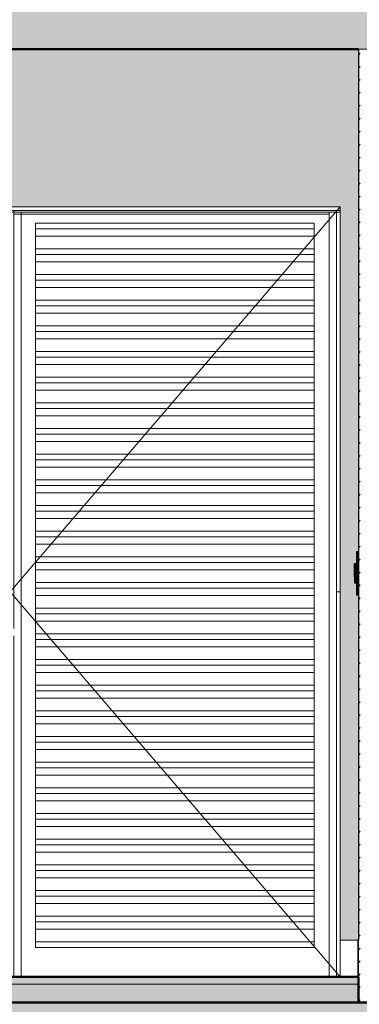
# Model space of a CAD drawing. Header units: metres. Extents: x -28.2 to 13.6, y -1.6 to 5.9.
# Tile 122 of 159: x 5.7 to 6.6, y -0.1 to 2.6. Entities that reach past the tile are written whole.
import ezdxf

# ---------------------------------------------------------------- set-up
doc = ezdxf.new("R2010")
doc.units = ezdxf.units.M
for name, color, linetype, lineweight in [('A-DOOR', 7, 'Continuous', 5), ('A-FLOR', 7, 'Continuous', 5), ('A-FLOR-MCUT', 7, 'Continuous', 5), ('A-FLOR-PATT', 7, 'Continuous', 50), ('A-GENM', 7, 'Continuous', 5), ('A-WALL', 7, 'Continuous', 5), ('A-WALL-PATT', 7, 'Continuous', 5), ('E-ELEC-FIXT', 7, 'Continuous', 5), ('E-LITE', 7, 'Continuous', 5), ('I-WALL', 7, 'Continuous', 5)]:
    doc.layers.add(name, color=color, linetype=linetype, lineweight=lineweight)
pattern_1 = [(0, (7.486623, 2.812), (0.2032, 0.0508), [0.01676, -0.13564, 0.01676, -0.13564, -0.8128]), (0, (7.486623, 2.812), (0.2032, 0.0508), [-0.3048, 0.01676, -0.28804, 0.01676, -0.13564, -0.3556]), (0, (7.486623, 2.812), (0.2032, 0.0508), [-0.762, 0.01676, -0.08484, 0.01676, -0.23724]), (120, (7.562623, 2.838), (-0.1455941, 0.15057636), [0.01676, -0.13564, 0.01676, -0.13564, -0.8128]), (120, (7.562623, 2.838), (-0.1455941, 0.15057636), [-0.3048, 0.01676, -0.28804, 0.01676, -0.13564, -0.3556]), (120, (7.562623, 2.838), (-0.1455941, 0.15057636), [-0.762, 0.01676, -0.08484, 0.01676, -0.23724]), (240, (7.588623, 2.939), (-0.0576059, -0.20137636), [0.01676, -0.13564, 0.01676, -0.13564, -0.8128]), (240, (7.588623, 2.939), (-0.0576059, -0.20137636), [-0.3048, 0.01676, -0.28804, 0.01676, -0.13564, -0.3556]), (240, (7.588623, 2.939), (-0.0576059, -0.20137636), [-0.762, 0.01676, -0.08484, 0.01676, -0.23724])]
pattern_2 = [(45, (7.486623, 2.812), (-0.01767767, 0.01767767), [])]

# ---------------------------------------------------------------- blocks, each defined once
blk = doc.blocks.new('PORTA DE ABRIR VENEZIANA_ 100_ AÇO GALVANIZADO COM PINTURA BRANCA E FECHADURA TIPO ALAVANCA - Porta Veneziana Branca 85x210-2418156-CASA 2')
at = {"layer": 'A-DOOR'}
for p, q in [((-16.425, 1.05), (-15.525, 2.1)), ((-16.425, 2.09), (-16.425, 0.95)), ((-16.415, 2.09), (-16.425, 2.09)), ((-16.425, 2.085), (-16.425, 2.09)), ((-16.425, 2.09), (-15.525, 2.09)), ((-16.425, 2.085), (-15.525, 2.085)), ((-16.415, 2.09), (-16.415, 0.95)), ((-16.415, 2.08), (-15.555, 2.08)), ((-16.395, 2.085), (-16.395, 0)), ((-15.555, 2.085), (-15.555, 0)), ((-15.535, 2.09), (-15.535, 0)), ((-15.525, 2.09), (-15.535, 2.09)), ((-15.525, 2.09), (-15.525, 0.1)), ((-15.525, 2.09), (-15.525, 2.085)), ((-16.3561, 2.055), (-16.3561, 2.0551)), ((-16.3561, 2.0551), (-15.5961, 2.0551)), ((-16.3561, 2.04), (-16.3561, 2.055)), ((-15.5961, 2.055), (-16.3561, 2.055)), ((-15.5961, 2.0551), (-15.5961, 2.055)), ((-15.5961, 2.055), (-15.5961, 2.04)), ((-16.3561, 2.02), (-16.3561, 2.04)), ((-16.3561, 2.04), (-15.5961, 2.04)), ((-16.3561, 1.985), (-16.3561, 2.02)), ((-16.3561, 2.02), (-15.5961, 2.02)), ((-15.5961, 2.04), (-15.5961, 2.02)), ((-15.5961, 2.02), (-15.5961, 1.985)), ((-16.3561, 1.97), (-16.3561, 1.985)), ((-16.3561, 1.985), (-15.5961, 1.985)), ((-16.3561, 1.95), (-16.3561, 1.97)), ((-16.3561, 1.97), (-15.5961, 1.97)), ((-15.5961, 1.985), (-15.5961, 1.97)), ((-15.5961, 1.97), (-15.5961, 1.95)), ((-16.3561, 1.915), (-16.3561, 1.95)), ((-16.3561, 1.95), (-15.5961, 1.95)), ((-15.5961, 1.95), (-15.5961, 1.915)), ((-16.3561, 1.9), (-16.3561, 1.915)), ((-16.3561, 1.915), (-15.5961, 1.915)), ((-15.5961, 1.915), (-15.5961, 1.9)), ((-16.3561, 1.88), (-16.3561, 1.9)), ((-16.3561, 1.9), (-15.5961, 1.9)), ((-16.3561, 1.845), (-16.3561, 1.88)), ((-16.3561, 1.88), (-15.5961, 1.88)), ((-15.5961, 1.9), (-15.5961, 1.88)), ((-15.5961, 1.88), (-15.5961, 1.845)), ((-16.3561, 1.83), (-16.3561, 1.845)), ((-16.3561, 1.845), (-15.5961, 1.845)), ((-16.3561, 1.81), (-16.3561, 1.83)), ((-16.3561, 1.83), (-15.5961, 1.83)), ((-15.5961, 1.845), (-15.5961, 1.83)), ((-15.5961, 1.83), (-15.5961, 1.81)), ((-16.3561, 1.775), (-16.3561, 1.81)), ((-16.3561, 1.81), (-15.5961, 1.81)), ((-15.5961, 1.81), (-15.5961, 1.775)), ((-16.3561, 1.76), (-16.3561, 1.775)), ((-16.3561, 1.775), (-15.5961, 1.775)), ((-15.5961, 1.775), (-15.5961, 1.76)), ((-16.3561, 1.74), (-16.3561, 1.76)), ((-16.3561, 1.76), (-15.5961, 1.76)), ((-15.5961, 1.76), (-15.5961, 1.74)), ((-16.3561, 1.705), (-16.3561, 1.74)), ((-16.3561, 1.74), (-15.5961, 1.74)), ((-15.5961, 1.74), (-15.5961, 1.705)), ((-16.3561, 1.69), (-16.3561, 1.705)), ((-16.3561, 1.705), (-15.5961, 1.705)), ((-15.5961, 1.705), (-15.5961, 1.69)), ((-16.3561, 1.67), (-16.3561, 1.69)), ((-16.3561, 1.69), (-15.5961, 1.69)), ((-16.3561, 1.635), (-16.3561, 1.67)), ((-16.3561, 1.67), (-15.5961, 1.67)), ((-15.5961, 1.69), (-15.5961, 1.67)), ((-15.5961, 1.67), (-15.5961, 1.635)), ((-16.3561, 1.62), (-16.3561, 1.635)), ((-16.3561, 1.635), (-15.5961, 1.635)), ((-16.3561, 1.6), (-16.3561, 1.62)), ((-16.3561, 1.62), (-15.5961, 1.62)), ((-15.5961, 1.635), (-15.5961, 1.62)), ((-15.5961, 1.62), (-15.5961, 1.6)), ((-16.3561, 1.565), (-16.3561, 1.6)), ((-16.3561, 1.6), (-15.5961, 1.6)), ((-15.5961, 1.6), (-15.5961, 1.565)), ((-16.3561, 1.55), (-16.3561, 1.565)), ((-16.3561, 1.565), (-15.5961, 1.565)), ((-15.5961, 1.565), (-15.5961, 1.55)), ((-16.3561, 1.53), (-16.3561, 1.55)), ((-16.3561, 1.55), (-15.5961, 1.55)), ((-15.5961, 1.55), (-15.5961, 1.53)), ((-16.3561, 1.495), (-16.3561, 1.53)), ((-16.3561, 1.53), (-15.5961, 1.53)), ((-15.5961, 1.53), (-15.5961, 1.495)), ((-16.3561, 1.48), (-16.3561, 1.495)), ((-16.3561, 1.495), (-15.5961, 1.495)), ((-16.3561, 1.46), (-16.3561, 1.48)), ((-16.3561, 1.48), (-15.5961, 1.48)), ((-15.5961, 1.495), (-15.5961, 1.48)), ((-15.5961, 1.48), (-15.5961, 1.46)), ((-16.3561, 1.425), (-16.3561, 1.46)), ((-16.3561, 1.46), (-15.5961, 1.46)), ((-15.5961, 1.46), (-15.5961, 1.425)), ((-16.3561, 1.41), (-16.3561, 1.425)), ((-16.3561, 1.425), (-15.5961, 1.425)), ((-15.5961, 1.425), (-15.5961, 1.41)), ((-16.3561, 1.39), (-16.3561, 1.41)), ((-16.3561, 1.41), (-15.5961, 1.41)), ((-15.5961, 1.41), (-15.5961, 1.39)), ((-16.3561, 1.355), (-16.3561, 1.39)), ((-16.3561, 1.39), (-15.5961, 1.39)), ((-15.5961, 1.39), (-15.5961, 1.355)), ((-16.3561, 1.34), (-16.3561, 1.355)), ((-16.3561, 1.355), (-15.5961, 1.355)), ((-15.5961, 1.355), (-15.5961, 1.34)), ((-16.3561, 1.32), (-16.3561, 1.34)), ((-16.3561, 1.34), (-15.5961, 1.34)), ((-16.3561, 1.285), (-16.3561, 1.32)), ((-16.3561, 1.32), (-15.5961, 1.32)), ((-15.5961, 1.34), (-15.5961, 1.32)), ((-15.5961, 1.32), (-15.5961, 1.285)), ((-16.3561, 1.27), (-16.3561, 1.285)), ((-16.3561, 1.285), (-15.5961, 1.285)), ((-16.3561, 1.25), (-16.3561, 1.27)), ((-16.3561, 1.27), (-15.5961, 1.27)), ((-15.5961, 1.285), (-15.5961, 1.27)), ((-15.5961, 1.27), (-15.5961, 1.25)), ((-16.3561, 1.215), (-16.3561, 1.25)), ((-16.3561, 1.25), (-15.5961, 1.25)), ((-15.5961, 1.25), (-15.5961, 1.215)), ((-16.3561, 1.2), (-16.3561, 1.215)), ((-16.3561, 1.215), (-15.5961, 1.215)), ((-15.5961, 1.215), (-15.5961, 1.2)), ((-16.3561, 1.18), (-16.3561, 1.2)), ((-16.3561, 1.2), (-15.5961, 1.2)), ((-15.5961, 1.2), (-15.5961, 1.18)), ((-16.3561, 1.145), (-16.3561, 1.18)), ((-16.3561, 1.18), (-15.5961, 1.18)), ((-15.5961, 1.18), (-15.5961, 1.145)), ((-16.3561, 1.13), (-16.3561, 1.145)), ((-16.3561, 1.145), (-15.5961, 1.145)), ((-16.3561, 1.11), (-16.3561, 1.13)), ((-16.3561, 1.13), (-15.5961, 1.13)), ((-15.5961, 1.145), (-15.5961, 1.13)), ((-15.5961, 1.13), (-15.5961, 1.11)), ((-16.3561, 1.075), (-16.3561, 1.11)), ((-16.3561, 1.11), (-15.5961, 1.11)), ((-15.5961, 1.11), (-15.5961, 1.075)), ((-16.3561, 1.06), (-16.3561, 1.075)), ((-16.3561, 1.075), (-15.5961, 1.075)), ((-15.5961, 1.075), (-15.5961, 1.06)), ((-15.525, 0), (-16.425, 1.05)), ((-16.3561, 1.04), (-16.3561, 1.06)), ((-16.3561, 1.06), (-15.5961, 1.06)), ((-15.5961, 1.06), (-15.5961, 1.04)), ((-15.535, 1.05), (-15.525, 1.05)), ((-16.3561, 1.005), (-16.3561, 1.04)), ((-16.3561, 1.04), (-15.5961, 1.04)), ((-15.5961, 1.04), (-15.5961, 1.005)), ((-16.3561, 0.99), (-16.3561, 1.005)), ((-16.3561, 1.005), (-15.5961, 1.005)), ((-15.5961, 1.005), (-15.5961, 0.99)), ((-16.3561, 0.97), (-16.3561, 0.99)), ((-16.3561, 0.99), (-15.5961, 0.99)), ((-16.3561, 0.935), (-16.3561, 0.97)), ((-16.3561, 0.97), (-15.5961, 0.97)), ((-15.5961, 0.99), (-15.5961, 0.97)), ((-15.5961, 0.97), (-15.5961, 0.935)), ((-16.415, 0.93), (-16.415, 0)), ((-16.3561, 0.92), (-16.3561, 0.935)), ((-16.3561, 0.935), (-15.5961, 0.935)), ((-16.3561, 0.9), (-16.3561, 0.92)), ((-16.3561, 0.92), (-15.5961, 0.92)), ((-15.5961, 0.935), (-15.5961, 0.92)), ((-15.5961, 0.92), (-15.5961, 0.9)), ((-16.3561, 0.865), (-16.3561, 0.9)), ((-16.3561, 0.9), (-15.5961, 0.9)), ((-15.5961, 0.9), (-15.5961, 0.865)), ((-16.3561, 0.85), (-16.3561, 0.865)), ((-16.3561, 0.865), (-15.5961, 0.865)), ((-15.5961, 0.865), (-15.5961, 0.85)), ((-16.3561, 0.83), (-16.3561, 0.85)), ((-16.3561, 0.85), (-15.5961, 0.85)), ((-15.5961, 0.85), (-15.5961, 0.83)), ((-16.3561, 0.795), (-16.3561, 0.83)), ((-16.3561, 0.83), (-15.5961, 0.83)), ((-15.5961, 0.83), (-15.5961, 0.795)), ((-16.3561, 0.78), (-16.3561, 0.795)), ((-16.3561, 0.795), (-15.5961, 0.795)), ((-16.3561, 0.76), (-16.3561, 0.78)), ((-16.3561, 0.78), (-15.5961, 0.78)), ((-15.5961, 0.795), (-15.5961, 0.78)), ((-15.5961, 0.78), (-15.5961, 0.76)), ((-16.3561, 0.725), (-16.3561, 0.76)), ((-16.3561, 0.76), (-15.5961, 0.76)), ((-15.5961, 0.76), (-15.5961, 0.725)), ((-16.3561, 0.71), (-16.3561, 0.725)), ((-16.3561, 0.725), (-15.5961, 0.725)), ((-15.5961, 0.725), (-15.5961, 0.71)), ((-16.3561, 0.69), (-16.3561, 0.71)), ((-16.3561, 0.71), (-15.5961, 0.71)), ((-15.5961, 0.71), (-15.5961, 0.69)), ((-16.3561, 0.655), (-16.3561, 0.69)), ((-16.3561, 0.69), (-15.5961, 0.69)), ((-15.5961, 0.69), (-15.5961, 0.655)), ((-16.3561, 0.64), (-16.3561, 0.655)), ((-16.3561, 0.655), (-15.5961, 0.655)), ((-15.5961, 0.655), (-15.5961, 0.64)), ((-16.3561, 0.62), (-16.3561, 0.64)), ((-16.3561, 0.64), (-15.5961, 0.64)), ((-16.3561, 0.585), (-16.3561, 0.62)), ((-16.3561, 0.62), (-15.5961, 0.62)), ((-15.5961, 0.64), (-15.5961, 0.62)), ((-15.5961, 0.62), (-15.5961, 0.585)), ((-16.3561, 0.57), (-16.3561, 0.585)), ((-16.3561, 0.585), (-15.5961, 0.585)), ((-16.3561, 0.55), (-16.3561, 0.57)), ((-16.3561, 0.57), (-15.5961, 0.57)), ((-15.5961, 0.585), (-15.5961, 0.57)), ((-15.5961, 0.57), (-15.5961, 0.55)), ((-16.3561, 0.515), (-16.3561, 0.55)), ((-16.3561, 0.55), (-15.5961, 0.55)), ((-15.5961, 0.55), (-15.5961, 0.515)), ((-16.3561, 0.5), (-16.3561, 0.515)), ((-16.3561, 0.515), (-15.5961, 0.515)), ((-15.5961, 0.515), (-15.5961, 0.5)), ((-16.3561, 0.48), (-16.3561, 0.5)), ((-16.3561, 0.5), (-15.5961, 0.5)), ((-15.5961, 0.5), (-15.5961, 0.48)), ((-16.3561, 0.445), (-16.3561, 0.48)), ((-16.3561, 0.48), (-15.5961, 0.48)), ((-15.5961, 0.48), (-15.5961, 0.445)), ((-16.3561, 0.43), (-16.3561, 0.445)), ((-16.3561, 0.445), (-15.5961, 0.445)), ((-16.3561, 0.41), (-16.3561, 0.43)), ((-16.3561, 0.43), (-15.5961, 0.43)), ((-15.5961, 0.445), (-15.5961, 0.43)), ((-15.5961, 0.43), (-15.5961, 0.41)), ((-16.3561, 0.375), (-16.3561, 0.41)), ((-16.3561, 0.41), (-15.5961, 0.41)), ((-15.5961, 0.41), (-15.5961, 0.375)), ((-16.3561, 0.36), (-16.3561, 0.375)), ((-16.3561, 0.375), (-15.5961, 0.375)), ((-16.3561, 0.34), (-16.3561, 0.36)), ((-16.3561, 0.36), (-15.5961, 0.36)), ((-15.5961, 0.375), (-15.5961, 0.36)), ((-15.5961, 0.36), (-15.5961, 0.34)), ((-16.3561, 0.305), (-16.3561, 0.34)), ((-16.3561, 0.34), (-15.5961, 0.34)), ((-15.5961, 0.34), (-15.5961, 0.305)), ((-16.3561, 0.29), (-16.3561, 0.305)), ((-16.3561, 0.305), (-15.5961, 0.305)), ((-15.5961, 0.305), (-15.5961, 0.29)), ((-16.3561, 0.27), (-16.3561, 0.29)), ((-16.3561, 0.29), (-15.5961, 0.29)), ((-16.3561, 0.235), (-16.3561, 0.27)), ((-16.3561, 0.27), (-15.5961, 0.27)), ((-15.5961, 0.29), (-15.5961, 0.27)), ((-15.5961, 0.27), (-15.5961, 0.235)), ((-16.3561, 0.22), (-16.3561, 0.235)), ((-16.3561, 0.235), (-15.5961, 0.235)), ((-16.3561, 0.2), (-16.3561, 0.22)), ((-16.3561, 0.22), (-15.5961, 0.22)), ((-15.5961, 0.235), (-15.5961, 0.22)), ((-15.5961, 0.22), (-15.5961, 0.2)), ((-16.3561, 0.165), (-16.3561, 0.2)), ((-16.3561, 0.2), (-15.5961, 0.2)), ((-15.5961, 0.2), (-15.5961, 0.165)), ((-16.3561, 0.15), (-16.3561, 0.165)), ((-16.3561, 0.165), (-15.5961, 0.165)), ((-15.5961, 0.165), (-15.5961, 0.15)), ((-16.3561, 0.13), (-16.3561, 0.15)), ((-16.3561, 0.15), (-15.5961, 0.15)), ((-15.5961, 0.15), (-15.5961, 0.13)), ((-16.3561, 0.095), (-16.3561, 0.13)), ((-16.3561, 0.13), (-15.5961, 0.13)), ((-15.5961, 0.13), (-15.5961, 0.095)), ((-16.3561, 0.08), (-16.3561, 0.095)), ((-15.5961, 0.095), (-16.3561, 0.095)), ((-15.5961, 0.095), (-15.5961, 0.08)), ((-16.3561, 0.08), (-15.5961, 0.08))]:
    blk.add_line(p, q, dxfattribs=at)
blk = doc.blocks.new('2_b_4 Interruptores_Conjunto 4x4 - a_ 4 Teclas Simples-2378799-CASA 2')
at = {"layer": 'A-GENM', "true_color": 0xfbfbfb}
for points in [[(-15.4797, 1.0403), (-15.4771, 1.0406), (-15.4771, 1.1597), (-15.4802, 1.1597), (-15.4797, 1.127), (-15.4787, 1.127), (-15.4788, 1.109), (-15.4802, 1.109), (-15.4797, 1.091), (-15.4787, 1.091), (-15.4788, 1.073), (-15.4802, 1.073), (-15.4802, 1.0403)], [(-15.4771, 1.0403), (-15.475, 1.0403), (-15.475, 1.1597), (-15.4771, 1.1597), (-15.4771, 1.0468)]]:
    blk.add_hatch(color=7, dxfattribs=at).paths.add_polyline_path(points)
at = {"layer": 'A-GENM'}
for p, q in [((-15.4802, 1.1597), (-15.4802, 1.127)), ((-15.4771, 1.1597), (-15.4802, 1.1597)), ((-15.4771, 1.1597), (-15.475, 1.1597)), ((-15.4771, 1.1597), (-15.4771, 1.0403)), ((-15.4802, 1.109), (-15.4802, 1.091)), ((-15.4802, 1.073), (-15.4802, 1.0403)), ((-15.4802, 1.0403), (-15.4771, 1.0403)), ((-15.475, 1.0403), (-15.4771, 1.0403))]:
    blk.add_line(p, q, dxfattribs=at)
blk = doc.blocks.new('x_ Módulo de Tecla Interrupor não listavel 1 4 teclas 4X4 - x_ Módulo de Tecla Interrupor não listavel 1 4 teclas 4X4-2386018-CASA 2')
at = {"layer": 'E-LITE', "true_color": 0xfbfbfb}
for points in [[(-15.4857, 1.109), (-15.4841, 1.109), (-15.4846, 1.127), (-15.4861, 1.127), (-15.4857, 1.109)], [(-15.4793, 1.109), (-15.4787, 1.109), (-15.4787, 1.127), (-15.4841, 1.127), (-15.4841, 1.109), (-15.4795, 1.109)]]:
    blk.add_hatch(color=7, dxfattribs=at).paths.add_polyline_path(points)
at = {"layer": 'E-LITE'}
for p, q in [((-15.4861, 1.127), (-15.4861, 1.109)), ((-15.4841, 1.127), (-15.4861, 1.127)), ((-15.4861, 1.109), (-15.4841, 1.109)), ((-15.4841, 1.127), (-15.4787, 1.127)), ((-15.4787, 1.109), (-15.4841, 1.109))]:
    blk.add_line(p, q, dxfattribs=at)
blk = doc.blocks.new('x_ Módulo de Tecla Interrupor não listavel 2 4 teclas 4X4 - x_ Módulo de Tecla Interrupor não listavel 2 4 teclas 4X4-2386020-CASA 2')
at = {"layer": 'E-LITE', "true_color": 0xfbfbfb}
for points in [[(-15.4846, 1.073), (-15.4841, 1.073), (-15.4846, 1.091), (-15.4861, 1.091), (-15.4857, 1.073), (-15.485, 1.073)], [(-15.4841, 1.073), (-15.4787, 1.073), (-15.4787, 1.091), (-15.4841, 1.091), (-15.4841, 1.0754)]]:
    blk.add_hatch(color=7, dxfattribs=at).paths.add_polyline_path(points)
at = {"layer": 'E-LITE'}
for p, q in [((-15.4861, 1.091), (-15.4861, 1.073)), ((-15.4841, 1.091), (-15.4861, 1.091)), ((-15.4841, 1.091), (-15.4787, 1.091)), ((-15.4861, 1.073), (-15.4841, 1.073)), ((-15.4787, 1.073), (-15.4841, 1.073))]:
    blk.add_line(p, q, dxfattribs=at)
blk = doc.blocks.new('1_f_1 Tomada _ 2 Interruptores_Conjunto 4x2 - a_2 Simples _ 1 Tomada 10A-2372388-CASA 2')
at = {"layer": 'A-GENM'}
for q in [(-15.4802, 1.16), (-15.475, 1.16)]:
    blk.add_line((-15.4771, 1.16), q, dxfattribs=at)
blk = doc.blocks.new('x_Módulo de Tecla Interrupor não listavel 4_2 teclas com tomada - x_Módulo de Tecla Interrupor não listavel 4_2 teclas com tomada-2378012-CASA 2')
at = {"layer": 'E-LITE'}
for p, q in [((-15.4863, 1.127), (-15.4863, 1.109)), ((-15.4862, 1.127), (-15.4863, 1.127)), ((-15.4863, 1.109), (-15.4862, 1.109))]:
    blk.add_line(p, q, dxfattribs=at)
blk = doc.blocks.new('x_Módulo de Tecla Interrupor não listavel 4a 2 teclas com tomada - x_Módulo de Tecla Interrupor não listavel 4a 2 teclas com tomada-2378013-CASA 2')
at = {"layer": 'E-LITE', "true_color": 0xfbfbfb}
for points in [[(-15.4863, 1.091), (-15.4843, 1.091), (-15.4848, 1.109), (-15.4863, 1.109), (-15.4863, 1.104)], [(-15.4841, 1.091), (-15.4802, 1.091), (-15.4802, 1.109), (-15.4843, 1.109), (-15.4843, 1.091)]]:
    blk.add_hatch(color=7, dxfattribs=at).paths.add_polyline_path(points)
at = {"layer": 'E-LITE'}
for p, q in [((-15.4863, 1.109), (-15.4863, 1.091)), ((-15.4862, 1.109), (-15.4863, 1.109)), ((-15.4863, 1.091), (-15.4862, 1.091))]:
    blk.add_line(p, q, dxfattribs=at)

msp = doc.modelspace()

# ---------------------------------------------------------------- hatches: boundary and pattern name
at = {"layer": 'A-FLOR', "true_color": 0x808080}
h = msp.add_hatch(dxfattribs=at)
h.set_pattern_fill('FP_2', color=8, style=0, pattern_type=2)
h.set_pattern_definition(pattern_1)
h.paths.add_polyline_path([(3.9866, -0.02), (6.5866, -0.02), (6.5866, 0), (3.9866, 0), (3.9866, -0.0128)])
h.paths.add_polyline_path([(10.6646, -0.02), (10.6666, -0.02), (10.6666, 0), (6.7466, 0), (6.7466, -0.02), (10.5931, -0.02)])
at = {"layer": 'A-FLOR-PATT', "lineweight": 5, "true_color": 0x808080}
h = msp.add_hatch(dxfattribs=at)
h.set_pattern_fill('FP_2', color=8, style=0, pattern_type=2)
h.set_pattern_definition(pattern_1)
h.paths.add_polyline_path([(3.9866, 2.53), (10.6666, 2.53), (10.6666, 2.65), (3.9866, 2.65), (3.9866, 2.5359)])
h = msp.add_hatch(dxfattribs=at)
h.set_pattern_fill('FP_2', color=8, style=0, pattern_type=2)
h.set_pattern_definition(pattern_1)
h.paths.add_polyline_path([(3.9866, -0.07), (6.5866, -0.07), (6.5866, -0.02), (3.9866, -0.02), (3.9866, -0.0414)])
h.paths.add_polyline_path([(7.7876, -0.07), (10.6666, -0.07), (10.6666, -0.02), (6.7466, -0.02), (6.7466, -0.07), (7.6966, -0.07)])
h = msp.add_hatch(dxfattribs=at)
h.set_pattern_fill('FP_2', color=8, style=0, pattern_type=2)
h.set_pattern_definition(pattern_1)
h.paths.add_polyline_path([(10.6957, -0.15), (10.8166, -0.15), (10.8166, -0.07), (3.8366, -0.07), (3.8366, -0.15), (10.6666, -0.15)])
at = {"layer": 'A-WALL-PATT', "true_color": 0x787878}
h = msp.add_hatch(dxfattribs=at)
h.set_pattern_fill('FP_8', color=8, style=0, pattern_type=2)
h.set_pattern_definition([(0, (6.5866, 0), (0, 0.6), []), (90, (6.5866, 0), (-0.6, 4e-17), [])])
h.paths.add_polyline_path([(6.5632, 0), (6.5846, 0), (6.5846, 0.1), (6.5366, 0.1), (6.5366, 0)])
at = {"layer": 'A-WALL-PATT', "true_color": 0x808080}
h = msp.add_hatch(dxfattribs=at)
h.set_pattern_fill('FP_1', color=8, style=0, pattern_type=2)
h.set_pattern_definition(pattern_2)
h.paths.add_polyline_path([(6.5846, 0), (6.5866, 0), (6.5866, 0.1), (6.5846, 0.1), (6.5846, 0.0158)])
at = {"layer": 'I-WALL', "true_color": 0xf4eccd}
msp.add_hatch(color=254, dxfattribs=at).paths.add_polyline_path([(6.5632, 0.1), (6.5866, 0.1), (6.5866, 1.0403), (6.5814, 1.0406), (6.5814, 1.073), (6.5756, 1.073), (6.576, 1.127), (6.5814, 1.1275), (6.5814, 1.16), (6.5866, 1.16), (6.5866, 2.53), (5.6366, 2.53), (5.6366, 2.1), (6.5366, 2.1), (6.5366, 0.1)])
at = {"layer": 'I-WALL', "true_color": 0x808080}
h = msp.add_hatch(dxfattribs=at)
h.set_pattern_fill('FP_1', color=8, style=0, pattern_type=2)
h.set_pattern_definition(pattern_2)
h.paths.add_polyline_path([(6.5866, -0.07), (6.5916, -0.07), (6.5916, 2.53), (6.5866, 2.53), (6.5866, -0.02)])

# ---------------------------------------------------------------- linework, layer by layer
at = {"layer": 'A-FLOR', "lineweight": 50}
for p, q in [((3.9866, 2.53), (6.5866, 2.53)), ((6.5866, 0), (3.9866, 0)), ((6.5866, -0.07), (6.5866, 0)), ((10.8166, -0.07), (3.8366, -0.07))]:
    msp.add_line(p, q, dxfattribs=at)
at = {"layer": 'A-FLOR-MCUT'}
msp.add_line((6.5866, -0.02), (3.9866, -0.02), dxfattribs=at)
at = {"layer": 'A-WALL'}
for p, q in [((6.7466, 2.53), (6.5866, 2.53)), ((6.5366, 0), (6.5366, 0.1)), ((6.5846, 0.1), (6.5366, 0.1))]:
    msp.add_line(p, q, dxfattribs=at)
at = {"layer": 'A-WALL', "lineweight": 25}
for p, q in [((6.5846, 0.1), (6.5846, 0)), ((6.5866, 0.1), (6.5846, 0.1)), ((6.5866, 0), (6.5866, 0.1))]:
    msp.add_line(p, q, dxfattribs=at)
at = {"layer": 'I-WALL', "lineweight": 25}
msp.add_line((6.5866, 2.53), (6.5866, 0.1), dxfattribs=at)
at = {"layer": 'I-WALL'}
for p, q in [((5.6366, 2.1), (6.5366, 2.1)), ((6.5366, 2.1), (6.5366, 0.1))]:
    msp.add_line(p, q, dxfattribs=at)

# ---------------------------------------------------------------- block references
at = {"layer": 'A-DOOR'}
msp.add_blockref('PORTA DE ABRIR VENEZIANA_ 100_ AÇO GALVANIZADO COM PINTURA BRANCA E FECHADURA TIPO ALAVANCA - Porta Veneziana Branca 85x210-2418156-CASA 2', (22.0616, 0), dxfattribs=at)
at = {"layer": 'E-ELEC-FIXT'}
msp.add_blockref('1_f_1 Tomada _ 2 Interruptores_Conjunto 4x2 - a_2 Simples _ 1 Tomada 10A-2372388-CASA 2', (22.0616, 0), dxfattribs=at)
at = {"layer": 'E-LITE'}
for name in ['2_b_4 Interruptores_Conjunto 4x4 - a_ 4 Teclas Simples-2378799-CASA 2', 'x_Módulo de Tecla Interrupor não listavel 4_2 teclas com tomada - x_Módulo de Tecla Interrupor não listavel 4_2 teclas com tomada-2378012-CASA 2', 'x_Módulo de Tecla Interrupor não listavel 4a 2 teclas com tomada - x_Módulo de Tecla Interrupor não listavel 4a 2 teclas com tomada-2378013-CASA 2', 'x_ Módulo de Tecla Interrupor não listavel 1 4 teclas 4X4 - x_ Módulo de Tecla Interrupor não listavel 1 4 teclas 4X4-2386018-CASA 2', 'x_ Módulo de Tecla Interrupor não listavel 2 4 teclas 4X4 - x_ Módulo de Tecla Interrupor não listavel 2 4 teclas 4X4-2386020-CASA 2']:
    msp.add_blockref(name, (22.0616, 0), dxfattribs=at)

doc.saveas('drawing.dxf')
